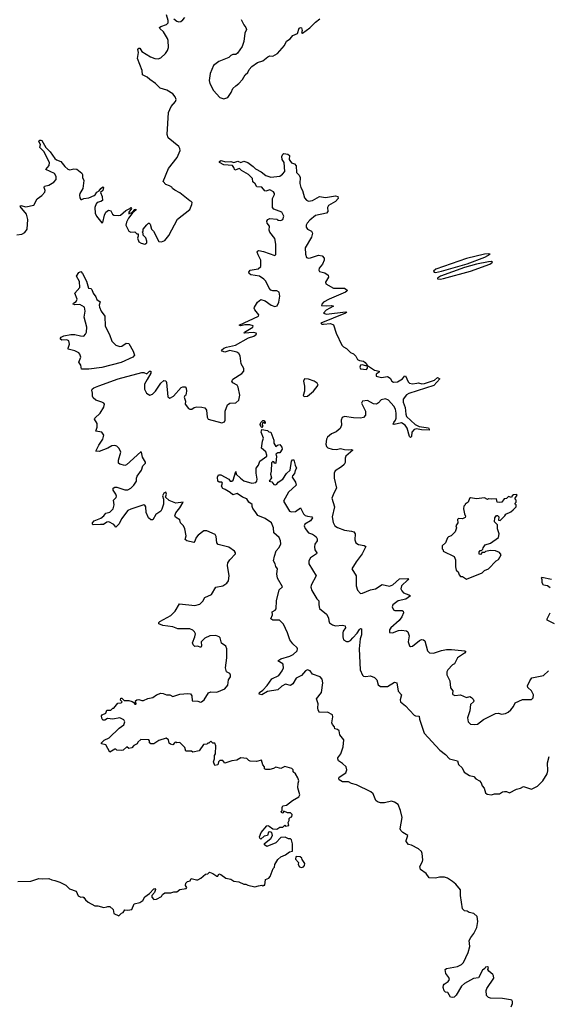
# Model space of a CAD drawing. Extents: x 2240384 to 2404287, y 351326 to 526670.
# Tile 133 of 256: x 2296834 to 2302122, y 424196 to 434054. Entities that reach past the tile are written whole.
import ezdxf

# ---------------------------------------------------------------- set-up
doc = ezdxf.new("R2010")
doc.units = 0

msp = doc.modelspace()

# ---------------------------------------------------------------- linework, layer by layer
at = {"layer": '0CON20XD'}
for points in [[(2296805, 431901.2), (2296855, 431907.5), (2296885, 431922.5), (2296910, 431955), (2296916.1, 432053.9), (2296902, 432105), (2296840, 432185), (2296846.7, 432193.3), (2296895, 432178.8), (2296975, 432196.7), (2297008.3, 432261.7), (2297055, 432292.5), (2297085, 432327.5), (2297090, 432345), (2297079.2, 432375), (2297083.3, 432386.7), (2297125, 432396), (2297175, 432427.5), (2297199.2, 432455), (2297200.6, 432485), (2297180.8, 432515), (2297096.7, 432555), (2297129.2, 432595), (2297131.9, 432625), (2297075, 432734), (2297036.2, 432775), (2297044, 432805), (2297026.7, 432835), (2297036.4, 432846.4), (2297045, 432848.8), (2297055, 432842.5), (2297095.5, 432775.5), (2297139.9, 432729.9), (2297185, 432663.8), (2297200.9, 432650.9), (2297245.3, 432635.3), (2297285, 432583.8), (2297315, 432557.5), (2297335, 432550), (2297375, 432559.2), (2297405, 432556.9), (2297457, 432517), (2297463.6, 432503.6), (2297462.5, 432475), (2297476, 432445), (2297465, 432362.5), (2297436.7, 432315), (2297434.2, 432295.8), (2297435, 432270), (2297445, 432252.5), (2297455, 432252.5), (2297475, 432263.3), (2297525, 432268.8), (2297578.1, 432291.9), (2297590.7, 432299.3), (2297604.5, 432325.5), (2297628.6, 432341.4), (2297645, 432362.5), (2297665, 432378.8), (2297673.6, 432373.6), (2297665.4, 432344.6), (2297642, 432325), (2297660, 432285), (2297662.5, 432245), (2297646.4, 432233.6), (2297610, 432225), (2297598.3, 432211.7), (2297587, 432173), (2297588.8, 432115), (2297604, 432085), (2297655, 432020), (2297666.4, 432023.6), (2297683.3, 432095), (2297696.7, 432125), (2297722.3, 432147.7), (2297745, 432140), (2297763.8, 432105), (2297775, 432096.2), (2297825, 432092), (2297842.3, 432097.7), (2297895.9, 432144.1), (2297937, 432163), (2297945, 432172.5), (2297952.5, 432165), (2297927.5, 432125), (2297925, 432110), (2297962.5, 432127.5), (2297985, 432152.5), (2297997, 432157), (2297996.7, 432146.7), (2297966.7, 432123.3), (2297923.1, 432066.9), (2297901.2, 432025), (2297897.5, 431995), (2297919.3, 431949.3), (2297927, 431937), (2297945, 431927.5), (2297985, 431930), (2298005, 431910), (2298018.3, 431908.3), (2298020, 431885), (2298012.5, 431865), (2298025, 431830), (2298050, 431815), (2298085, 431807.5), (2298105, 431820), (2298107.5, 431835), (2298095, 431870), (2298070, 431895), (2298070, 431915), (2298060, 431925), (2298070, 431935), (2298070, 431955), (2298105, 432000), (2298123, 432017), (2298130, 432015), (2298140, 432005), (2298152.5, 431955), (2298172.5, 431935), (2298225, 431832.5), (2298251.7, 431828.3), (2298285, 431842.5), (2298325, 431892.5), (2298414.2, 432055.8), (2298535, 432152.5), (2298557.5, 432205), (2298560, 432225), (2298550, 432235), (2298535, 432240), (2298435, 432320), (2298386.4, 432346.4), (2298363.3, 432363.3), (2298355, 432377.5), (2298331.7, 432391.7), (2298295, 432402.5), (2298270, 432435), (2298322.9, 432565), (2298410.8, 432675), (2298438.6, 432745), (2298437.1, 432765), (2298425.8, 432785), (2298320.5, 432870.5), (2298311.2, 432905), (2298324.3, 433125.7), (2298348.8, 433185), (2298392.5, 433235), (2298398.9, 433255), (2298391.1, 433281.1), (2298365, 433312.5), (2298305, 433348.8), (2298239.5, 433369.5), (2298193.3, 433415), (2298135, 433453.3), (2298108.8, 433478.8), (2298061.7, 433501.7), (2298058, 433545), (2298013.3, 433665), (2298024, 433725), (2298015.8, 433755), (2298025, 433770), (2298035, 433770), (2298055.9, 433735.9), (2298142.5, 433682.5), (2298185, 433665.6), (2298218.7, 433661.3), (2298245, 433670.8), (2298294.3, 433715.7), (2298313.8, 433745), (2298323.3, 433775), (2298320, 433845), (2298313.3, 433865), (2298273, 433933), (2298236.2, 433965), (2298234.2, 433975), (2298245, 433985.8), (2298304.2, 434005.8), (2298317.9, 434022.1), (2298320, 434045), (2298302.7, 434102.7)], [(2298375, 434061.2), (2298405, 434038), (2298425, 434032), (2298445, 434036.2), (2298465, 434051.2), (2298485.4, 434074.6)], [(2299048.8, 434055), (2299075, 434002.5), (2299096.1, 433976.1), (2299102.5, 433955), (2299085, 433920), (2299076, 433835), (2299058.8, 433785), (2299011.7, 433718.3), (2298995, 433706.7), (2298965, 433706.2), (2298945, 433696.2), (2298925, 433673.8), (2298826.4, 433633.6), (2298774.1, 433595.9), (2298740, 433515), (2298728.8, 433445), (2298736.2, 433415), (2298771.4, 433345), (2298835, 433274.3), (2298875, 433260), (2298915.9, 433274.1), (2298948.8, 433325), (2298966.2, 433365), (2298995, 433391.2), (2299026.7, 433415), (2299063.3, 433455), (2299089.5, 433500.5), (2299116.7, 433525), (2299128.8, 433555), (2299155, 433586.2), (2299212.5, 433625), (2299265, 433643.3), (2299315, 433683.3), (2299335, 433692.5), (2299365, 433687.5), (2299412.5, 433715), (2299483.8, 433795), (2299502.3, 433837.7), (2299539.5, 433860.5), (2299567.5, 433895), (2299613, 433917), (2299630.7, 433969.3), (2299643.8, 433976.2), (2299655, 433972.5), (2299660, 433945), (2299652.5, 433922.5), (2299665, 433920), (2299737.3, 433972.7), (2299792.5, 434027.5), (2299838.3, 434061.7)], [(2297641.7, 428998.3), (2297570, 428995), (2297562.5, 429002.5), (2297563.8, 429015), (2297580, 429035), (2297647.4, 429062.6), (2297677.5, 429085), (2297695.8, 429114.2), (2297735.5, 429124.5), (2297768.6, 429155), (2297778, 429195), (2297771.2, 429245), (2297798.8, 429271.2), (2297803.8, 429285), (2297797.5, 429305), (2297768.6, 429345), (2297770.8, 429365), (2297785, 429374.3), (2297805, 429374.4), (2297885.6, 429345.6), (2297915, 429348.1), (2297945, 429364.2), (2297975.5, 429394.5), (2298003.3, 429435), (2298001.2, 429465), (2298008, 429485), (2298052, 429545), (2298065, 429587.5), (2298092.5, 429615), (2298092.5, 429625), (2298064, 429675), (2298053.6, 429723.6), (2298045, 429728.8), (2297904.1, 429595.9), (2297885, 429590), (2297837.5, 429605), (2297824.3, 429615), (2297822.2, 429645), (2297846, 429725), (2297829.1, 429759.1), (2297805, 429782.5), (2297785, 429790), (2297755, 429785.7), (2297716.2, 429763.8), (2297630.3, 429729.7), (2297596.2, 429735), (2297625.6, 429795), (2297666.5, 429855), (2297675.6, 429895), (2297654.3, 429924.3), (2297595, 429932.5), (2297609.4, 429975), (2297610.5, 430010.5), (2297582.9, 430055), (2297586, 430065), (2297640.8, 430115), (2297677.5, 430175), (2297683.9, 430203.9), (2297675, 430216), (2297656.7, 430225), (2297595, 430245.8), (2297569.5, 430269.5), (2297561.4, 430285), (2297564, 430315), (2297556, 430345), (2297560, 430355), (2297575, 430367.2), (2297625, 430387.4), (2297820.8, 430459.2), (2298055, 430522.5), (2298075, 430522.3), (2298105, 430508.6), (2298134, 430535), (2298147.5, 430535), (2298146, 430515), (2298108.1, 430451.9), (2298084.3, 430405), (2298084.2, 430355), (2298104.2, 430314.2), (2298135, 430293.3), (2298162.5, 430305), (2298193.3, 430335), (2298246.7, 430415), (2298275, 430442.5), (2298295, 430437.5), (2298301.7, 430421.7), (2298316.7, 430276.7), (2298335, 430263.3), (2298373.3, 430285), (2298449.5, 430370.5), (2298465, 430378.8), (2298488.3, 430378.3), (2298500, 430365), (2298503.8, 430335), (2298496.7, 430295), (2298485, 430287.5), (2298481.2, 430275), (2298494.3, 430235), (2298490, 430205), (2298521.8, 430161.8), (2298535, 430152.9), (2298555, 430153.1), (2298578.8, 430171.2), (2298605, 430177.1), (2298655, 430176), (2298685, 430168), (2298704.1, 430144.1), (2298709.2, 430075), (2298721.2, 430055), (2298855, 430018), (2298883.3, 430026.7), (2298890, 430045), (2298891.4, 430135), (2298912.6, 430197.4), (2298935, 430215.7), (2298995, 430217.5), (2299025.6, 430245), (2299035.6, 430295), (2299019.4, 430375), (2299009.2, 430395), (2298967.4, 430417.4), (2298955.6, 430435), (2298965.8, 430455), (2299055, 430510.8), (2299075.8, 430535), (2299075, 430562.5), (2299048.9, 430608.9), (2299039.5, 430689.5), (2299025, 430712.5), (2299005, 430726.7), (2298935, 430740.8), (2298885, 430724.2), (2298860, 430735), (2298852.5, 430745), (2298878, 430765), (2298903.8, 430775), (2298993.9, 430796.1), (2299122.9, 430867.1), (2299176.7, 430885), (2299202.5, 430905), (2299200, 430915), (2299171.7, 430921.7), (2299080, 430915), (2299083.3, 430925), (2299167.5, 430975), (2299170, 430990), (2299135, 430997.5), (2299085, 430998), (2299045, 430990), (2299030, 430995), (2299221.9, 431085), (2299225, 431100), (2299187.3, 431147.3), (2299180, 431165), (2299182.9, 431177.1), (2299214.4, 431225.6), (2299245, 431253.3), (2299288.3, 431238.3), (2299351.2, 431195), (2299385, 431180.8), (2299409.7, 431190.3), (2299425.5, 431225), (2299437.8, 431285), (2299431.2, 431325), (2299405, 431338.8), (2299365, 431338.8), (2299347.5, 431345), (2299328.8, 431365), (2299296, 431435), (2299275, 431456), (2299232.5, 431485), (2299145, 431500), (2299131.2, 431511.2), (2299125.7, 431525), (2299138.8, 431545), (2299221.4, 431558.6), (2299247.3, 431582.7), (2299247.5, 431645), (2299218.9, 431698.9), (2299210.8, 431725), (2299213.1, 431736.9), (2299227.5, 431742.5), (2299273.8, 431733.8), (2299385, 431694), (2299395, 431702.5), (2299395.8, 431805), (2299386, 431864), (2299337, 431927), (2299331.2, 431945), (2299334.2, 431985), (2299310, 432015), (2299305.8, 432035), (2299315, 432053.8), (2299335, 432062.5), (2299405, 432057.5), (2299415, 432047.5), (2299426.4, 432046.4), (2299445, 432043.3), (2299465, 432052.5), (2299477.5, 432085), (2299458.3, 432128.3), (2299376.1, 432156.1), (2299362.7, 432172.7), (2299364, 432265), (2299383.3, 432305), (2299383.3, 432315), (2299371.7, 432331.7), (2299335, 432351.2), (2299295, 432338), (2299285, 432340), (2299255, 432376), (2299205, 432378.8), (2299189.5, 432409.5), (2299165, 432430), (2299161.8, 432465), (2299123.3, 432505), (2299052.7, 432542.7), (2299032.5, 432562.5), (2298985, 432546.7), (2298976.9, 432575), (2298962.5, 432592.5), (2298875, 432599.7), (2298834.7, 432624.7), (2298831.5, 432635), (2298845, 432644.4), (2298895, 432631.2), (2298945, 432635.5), (2298975.8, 432624.2), (2299015, 432636), (2299045, 432624), (2299075, 432638), (2299115, 432624.3), (2299170.6, 432585), (2299192, 432562), (2299249.7, 432529.7), (2299295, 432495.4), (2299345, 432478.6), (2299435, 432486), (2299464.4, 432505.6), (2299487.2, 432532.8), (2299481.1, 432625), (2299460.5, 432655), (2299457.9, 432685), (2299465, 432706.7), (2299475, 432712.5), (2299516, 432706), (2299532.4, 432692.4), (2299531.2, 432655), (2299536.2, 432645), (2299555, 432622), (2299585, 432609.2), (2299600.9, 432590.9), (2299603.5, 432525), (2299628.5, 432498.5), (2299638.4, 432475), (2299637.2, 432415), (2299645.9, 432375), (2299662.9, 432345), (2299685, 432270), (2299705, 432248), (2299725, 432238), (2299765, 432242), (2299835, 432283.8), (2299895, 432273.5), (2299995, 432290.9), (2300018, 432285), (2300018.6, 432265), (2299994.3, 432235), (2299922.5, 432195), (2299914.2, 432175), (2299915.5, 432134.5), (2299905, 432115.8), (2299795, 432093.4), (2299735.4, 432045), (2299710, 432015), (2299700, 431995), (2299701.1, 431975), (2299715, 431957.1), (2299752, 431935), (2299764, 431915), (2299752.9, 431875), (2299689.4, 431770.6), (2299692.1, 431705), (2299703.6, 431673.6), (2299725, 431665.8), (2299745, 431668.6), (2299825, 431697.5), (2299860.5, 431690.5), (2299878.8, 431665), (2299880.8, 431645), (2299863.2, 431606.8), (2299830, 431565), (2299826.2, 431545), (2299835, 431534), (2299887.9, 431517.9), (2299920, 431495), (2299923.8, 431475), (2299894, 431425), (2299897.7, 431407.7), (2299975, 431366.5), (2300084.3, 431364.3), (2300108.8, 431345), (2300107.5, 431335), (2300094.2, 431325), (2299930, 431255), (2299874, 431225), (2299856.7, 431205), (2299855, 431193.3), (2299905, 431188.1), (2299955, 431191.2), (2299972.5, 431185), (2299901.2, 431145), (2299872.5, 431115), (2299904.3, 431104.3), (2300092.4, 431127.6), (2300106.7, 431125), (2300095, 431114), (2299846.7, 431015), (2299856.1, 431006.1), (2299874.6, 431004.6), (2299945, 431011.1), (2299975, 430998.8), (2299998.8, 430915), (2300057.5, 430795), (2300075, 430777.5), (2300105, 430762.5), (2300145, 430722.5), (2300175, 430710), (2300197.5, 430685), (2300215, 430652.5), (2300235, 430640), (2300275, 430633.3), (2300291.7, 430621.7), (2300310, 430595), (2300310, 430590), (2300295, 430587.5), (2300265, 430598), (2300245, 430593.8), (2300236, 430575), (2300245, 430558.8), (2300305, 430552.5), (2300312.5, 430565), (2300310, 430590), (2300315, 430590), (2300385, 430546.2), (2300430, 430535), (2300430, 430525), (2300400, 430505), (2300400, 430485), (2300455, 430470), (2300515, 430480.8), (2300540, 430465), (2300556.1, 430436.1), (2300575, 430423.8), (2300615, 430428.8), (2300665, 430458), (2300685, 430483.3), (2300695, 430486.7), (2300719.7, 430429.7), (2300735, 430414.2), (2300765, 430406.7), (2300806.3, 430413.7), (2300825, 430417.8), (2300858, 430408), (2300885, 430410), (2300984.6, 430445.4), (2301015, 430470), (2301038, 430458), (2300978.5, 430391.5), (2300728.3, 430311.7), (2300705, 430297.1), (2300670.8, 430255), (2300670, 430225), (2300690.3, 430170.3), (2300695.6, 430105), (2300705, 430082.5), (2300790.8, 430000.8), (2300830.4, 429980.4), (2300925, 429967.5), (2300932, 429955), (2300930, 429945), (2300855, 429946.7), (2300805, 429957.1), (2300778.9, 429951.1), (2300758.6, 429925), (2300755, 429880), (2300745, 429871.2), (2300735, 429880), (2300710, 429965), (2300690.8, 429995), (2300655, 430016.5), (2300579.5, 429999.5), (2300572, 430005), (2300578.7, 430021.3), (2300595, 430043.8), (2300600.8, 430065), (2300601.9, 430115), (2300592.5, 430155), (2300577.5, 430185), (2300523.3, 430243.3), (2300495, 430256.7), (2300451.4, 430248.6), (2300425, 430216.2), (2300405, 430204), (2300375, 430208), (2300315, 430242.5), (2300265, 430233.8), (2300254, 430215), (2300293.9, 430133.9), (2300292.5, 430095), (2300275, 430071.9), (2300245, 430065.6), (2300175, 430066.8), (2300085, 430080.6), (2300059.7, 430070.3), (2300049.4, 430045), (2300053.3, 429995), (2300038.8, 429961.2), (2300001.8, 429928.2), (2299953, 429907), (2299913.3, 429875), (2299903.8, 429855), (2299896.7, 429805), (2299905, 429780), (2299917, 429767), (2299960, 429755), (2300005, 429749.2), (2300045, 429760), (2300085, 429750.6), (2300125, 429745.8), (2300155, 429750), (2300166.7, 429745), (2300097.1, 429685), (2300089.2, 429665), (2300089.4, 429620.6), (2300079.5, 429600.5), (2300053.1, 429576.9), (2299991.3, 429538.7), (2299980.8, 429515), (2299979.4, 429465), (2300003.8, 429365), (2299975.7, 429314.3), (2299957.3, 429262.7), (2299982.5, 429175), (2299960.5, 429075), (2299969.1, 429019.1), (2299987.9, 428987.9), (2300015, 428970), (2300085, 428941.4), (2300154, 428934), (2300175.8, 428925.8), (2300188.8, 428905), (2300185.8, 428845), (2300197, 428817), (2300225, 428799.2), (2300278.9, 428788.9), (2300298.3, 428778.3), (2300260.8, 428705), (2300198.8, 428625), (2300157.5, 428555), (2300200, 428485), (2300200.8, 428385), (2300215, 428342.5), (2300245, 428310), (2300265, 428311.2), (2300344.2, 428345.8), (2300395, 428356), (2300461.7, 428398.3), (2300532.5, 428382.5), (2300565.7, 428395)], [(2300995, 431524), (2301055.5, 431534.5), (2301312.1, 431607.9), (2301487.5, 431675), (2301540, 431705), (2301525, 431710), (2301485, 431706.7), (2301305, 431664.3), (2300997.5, 431555), (2300972.5, 431535), (2300980, 431525), (2300995, 431524)], [(2301045, 431456.2), (2301075, 431464), (2301343.3, 431535), (2301537.5, 431605), (2301562.5, 431625), (2301553, 431633), (2301525, 431630), (2301405, 431605.8), (2301285, 431572.9), (2301042.5, 431485), (2301012.5, 431465), (2301015, 431460), (2301045, 431456.2)], [(2297525, 430554.7), (2297454.2, 430555), (2297444.4, 430594.4), (2297426.2, 430625), (2297446, 430675), (2297436.2, 430705), (2297425, 430718), (2297385, 430738.8), (2297320, 430755), (2297317.5, 430765), (2297333.3, 430805), (2297325, 430837.5), (2297307, 430847), (2297255.9, 430845.9), (2297243.3, 430855), (2297243.3, 430865), (2297250, 430875), (2297275, 430887.5), (2297345, 430903.3), (2297385, 430903.3), (2297443, 430887), (2297475, 430886.7), (2297493.8, 430905), (2297501.4, 430925), (2297505.5, 430975), (2297480, 431075), (2297488, 431135), (2297482, 431175), (2297435, 431202.5), (2297385, 431198.6), (2297370, 431205), (2297373.8, 431215), (2297398.3, 431231.7), (2297408.8, 431255), (2297386.2, 431315), (2297436.2, 431373.8), (2297432.7, 431432.7), (2297403.9, 431485), (2297425, 431522.2), (2297445, 431532), (2297464.1, 431514.1), (2297503.3, 431436.7), (2297523.8, 431365), (2297545, 431362.5), (2297555, 431353.3), (2297570, 431315), (2297595, 431277.5), (2297605, 431253.8), (2297637.7, 431227.7), (2297628.6, 431195), (2297631.8, 431175), (2297648, 431135), (2297686.2, 431085), (2297689.2, 430985), (2297733, 430903), (2297754.6, 430834.6), (2297795, 430794.2), (2297835, 430781.2), (2297855.9, 430784.1), (2297900, 430815), (2297925, 430812.5), (2297968.8, 430735), (2297982.5, 430695), (2297966.6, 430673.4), (2297849.8, 430620.2), (2297655, 430570.4), (2297525, 430554.7)], [(2299680.7, 430280.7), (2299715, 430284), (2299773.8, 430335), (2299820, 430395), (2299808.6, 430415), (2299779.2, 430435), (2299725, 430453.5), (2299685, 430457.5), (2299674.2, 430435), (2299684.3, 430385), (2299684.3, 430335), (2299671.7, 430291.7), (2299680.7, 430280.7)], [(2299255, 429970), (2299245, 429980), (2299238.3, 430001.7), (2299245, 430020), (2299265, 430040), (2299275, 430040), (2299290, 430025), (2299290, 430015), (2299285, 430010), (2299275, 430020), (2299261.7, 430018.3), (2299260, 429995), (2299267.5, 429985), (2299255, 429970)], [(2299804.1, 427254.1), (2299852.4, 427317.6), (2299867.5, 427415), (2299861.7, 427451.7), (2299838.8, 427475), (2299765, 427502.9), (2299738.8, 427535), (2299715, 427544), (2299693.8, 427535), (2299651.9, 427488.1), (2299599.3, 427460.7), (2299566.7, 427405), (2299545, 427386.9), (2299495, 427400), (2299457.4, 427382.6), (2299415, 427345.6), (2299313.1, 427326.9), (2299255, 427294.3), (2299231.2, 427301.2), (2299232.1, 427317.9), (2299268.2, 427341.8), (2299311.5, 427388.5), (2299356, 427454), (2299425, 427489.1), (2299459.1, 427535), (2299472.5, 427565), (2299471.4, 427595), (2299465, 427605.8), (2299416.7, 427635), (2299445, 427654.4), (2299537.4, 427682.6), (2299571.3, 427698.7), (2299611.1, 427735), (2299614.4, 427755), (2299609.4, 427765), (2299567.8, 427805), (2299537.7, 427845), (2299515, 427914.2), (2299472.5, 428002.5), (2299432, 428042), (2299365, 428043.1), (2299346.2, 428055), (2299362.5, 428095), (2299360, 428125), (2299389.3, 428140.7), (2299400, 428155), (2299404.3, 428235), (2299428.8, 428345), (2299462.5, 428375), (2299412.7, 428462.7), (2299407.1, 428505), (2299414, 428555), (2299395, 428580), (2299391.4, 428605), (2299374.7, 428635), (2299383.3, 428683.3), (2299401.2, 428735), (2299429.3, 428770.7), (2299445.2, 428804.8), (2299444, 428835), (2299428.5, 428868.5), (2299376.7, 428915), (2299373.5, 428965), (2299354.5, 429015), (2299291.3, 429061.3), (2299215, 429088.8), (2299191.4, 429131.4), (2299165, 429160.8), (2299160.5, 429179.5), (2299159.4, 429199.4), (2299125, 429222.5), (2299105, 429258), (2299064, 429275), (2299009.3, 429309.3), (2298965, 429297.1), (2298940.9, 429320.9), (2298891.2, 429351.2), (2298865, 429360), (2298853.8, 429385), (2298862.5, 429415), (2298855, 429422.5), (2298830, 429425), (2298817.5, 429435), (2298812.5, 429475), (2298821.7, 429498.3), (2298845, 429497.5), (2298925, 429452.5), (2298940, 429435), (2298955, 429432.5), (2298970, 429445), (2298995, 429530), (2299000, 429505), (2299042.4, 429462.4), (2299077.6, 429437.6), (2299155, 429414.3), (2299195, 429420.8), (2299207.1, 429435), (2299210.6, 429455), (2299198.9, 429515), (2299201.5, 429565), (2299223.1, 429595), (2299238, 429635), (2299305.6, 429684.4), (2299307.3, 429692.7), (2299297.9, 429727.9), (2299254.2, 429765), (2299262.9, 429835), (2299273.8, 429865), (2299250, 429925), (2299255, 429950), (2299311.7, 429941.7), (2299325, 429927.5), (2299345, 429922.5), (2299376.7, 429845), (2299376.7, 429813.3), (2299395, 429780), (2299412.5, 429795), (2299435, 429800), (2299455, 429773.3), (2299460.8, 429755), (2299435, 429716.7), (2299415, 429716.7), (2299397.5, 429705), (2299403.3, 429685), (2299395, 429612.5), (2299385, 429610), (2299376.7, 429626.7), (2299365, 429630), (2299352.7, 429617.3), (2299351.2, 429535), (2299342.5, 429505), (2299351.7, 429468.3), (2299330, 429435), (2299355, 429426.7), (2299375, 429400), (2299393.6, 429396.4), (2299405, 429403.3), (2299418.8, 429425), (2299467.9, 429452.1), (2299505, 429511.4), (2299541.2, 429545), (2299553.1, 429635), (2299565, 429648), (2299576.9, 429646.9), (2299588.6, 429595), (2299603.8, 429565), (2299588.8, 429541.2), (2299585, 429510.8), (2299563.1, 429486.9), (2299561.1, 429475), (2299592.9, 429425), (2299599.2, 429395), (2299522.9, 429325), (2299471.9, 429235), (2299532.8, 429132.8), (2299555, 429125.7), (2299595, 429131.4), (2299645, 429166.7), (2299675, 429106), (2299691.1, 429091.1), (2299711.8, 429081.8), (2299755.5, 429075.5), (2299762, 429065), (2299742.9, 429035), (2299688.3, 429001.7), (2299680.8, 428985), (2299688.7, 428958.7), (2299725, 428917.1), (2299765, 428903.5), (2299785, 428889.5), (2299800.5, 428875), (2299809.5, 428855), (2299808.6, 428835), (2299785.5, 428804.5), (2299781.8, 428775), (2299787.1, 428747.1), (2299806.2, 428715), (2299803.9, 428706.1), (2299742, 428665), (2299725.7, 428635), (2299728.1, 428605), (2299800, 428485), (2299748.8, 428391.2), (2299748, 428372), (2299758.3, 428338.3), (2299808, 428255), (2299826, 428235), (2299825.8, 428195), (2299835, 428160), (2299903.6, 428103.6), (2299924.3, 428065), (2299926.2, 428035), (2299935, 428016.7), (2299965, 427996), (2299995, 427985.8), (2300065, 427991.9), (2300091.2, 427985), (2300094.2, 427965), (2300069.7, 427930.3), (2300065.7, 427915), (2300065.7, 427875), (2300075, 427844), (2300105, 427828.1), (2300125, 427828.9), (2300145, 427839.4), (2300166.9, 427865), (2300209.6, 427910.4), (2300235, 427950), (2300245, 427960), (2300252.5, 427955), (2300253.5, 427895), (2300241.1, 427855), (2300228.9, 427755), (2300239.5, 427545), (2300265, 427492), (2300275, 427481.9), (2300292, 427478), (2300345, 427486.2), (2300385, 427466.7), (2300406.7, 427445), (2300420, 427395), (2300445, 427376.7), (2300515, 427378.8), (2300585, 427422), (2300605.7, 427415.7), (2300620.5, 427330.5), (2300653.3, 427295), (2300638.8, 427245), (2300643.3, 427225), (2300695, 427183.3), (2300781.7, 427091.7), (2300795, 427084.2), (2300831.7, 427081.7), (2300835, 427050), (2300881.7, 426911.7), (2301038.3, 426741.7), (2301095, 426698), (2301133, 426653), (2301213.3, 426635), (2301225, 426597.5), (2301262, 426565), (2301281.5, 426521.5), (2301335, 426486.2), (2301377, 426477), (2301398.8, 426455), (2301435, 426433.8), (2301450, 426415), (2301460, 426385), (2301481.2, 426361.2), (2301495, 426313.3), (2301511.7, 426301.7), (2301555, 426293.8), (2301585, 426302), (2301635, 426304), (2301665, 426323.8), (2301682.7, 426327.3), (2301705, 426326), (2301735, 426314.2), (2301805, 426351.2), (2301845, 426360), (2301875, 426376.2), (2301955, 426349.2), (2302015, 426380.8), (2302067.9, 426432.1), (2302112, 426505), (2302117.5, 426535), (2302115.7, 426615), (2302131.2, 426678.8)], [(2296815.9, 425424.1), (2296945, 425430), (2297025, 425456.7), (2297065, 425452.5), (2297127, 425457), (2297155, 425442.5), (2297187, 425437), (2297235, 425417.5), (2297295, 425387.5), (2297333, 425353), (2297398.3, 425328.3), (2297420.7, 425280.7), (2297445, 425267.5), (2297465, 425272.5), (2297477, 425267), (2297492, 425242), (2297519.7, 425219.7), (2297585, 425182.5), (2297615, 425182.5), (2297677, 425167), (2297705, 425171.2), (2297717, 425177), (2297737.5, 425175), (2297770, 425145), (2297777, 425107), (2297827, 425083), (2297851.7, 425108.3), (2297870, 425115), (2297885, 425142.5), (2297915, 425137.5), (2297956.1, 425143.9), (2297978.3, 425201.7), (2298035, 425214), (2298065.4, 425234.6), (2298087.5, 425272.5), (2298133.8, 425305), (2298175, 425353.8), (2298186.7, 425356.7), (2298191.2, 425345), (2298184, 425316), (2298156, 425285), (2298157.7, 425267.7), (2298175, 425246.7), (2298201.2, 425248.8), (2298252.5, 425275), (2298263.8, 425296.2), (2298285, 425312.5), (2298345, 425312.5), (2298375, 425322.5), (2298405, 425323.3), (2298435, 425345.8), (2298500, 425355), (2298507.5, 425365), (2298493.3, 425385), (2298495, 425407.5), (2298512.5, 425425), (2298538.3, 425431.7), (2298550, 425455), (2298601.7, 425441.7), (2298615, 425443.8), (2298645, 425460), (2298691.7, 425498.3), (2298717, 425503), (2298732.5, 425517.5), (2298765, 425506.2), (2298805, 425477.5), (2298815, 425480), (2298825, 425502.5), (2298845, 425496.2), (2298895, 425457.5), (2298945, 425448.8), (2298975, 425427.5), (2299025, 425422.5), (2299075, 425397.5), (2299095, 425397.5), (2299115, 425387.5), (2299185, 425372.5), (2299221.7, 425381.7), (2299255, 425390), (2299265, 425380), (2299275, 425390), (2299285, 425390), (2299292.5, 425445), (2299325, 425460), (2299340, 425475), (2299370, 425555), (2299381.7, 425568.3), (2299387.5, 425595), (2299417.5, 425645), (2299445, 425672.5), (2299495, 425692.5), (2299535, 425722.5), (2299561.7, 425728.3), (2299563, 425803), (2299551.7, 425841.7), (2299541.7, 425851.7), (2299525, 425852.5), (2299490.7, 425870.7), (2299445, 425867.5), (2299397, 425813), (2299305, 425777.5), (2299283.6, 425793.6), (2299282.5, 425805), (2299347.5, 425855), (2299363, 425887), (2299357.5, 425915), (2299335, 425923.3), (2299321.7, 425918.3), (2299312.5, 425887.5), (2299279.3, 425880.7), (2299245, 425850), (2299235, 425860), (2299233, 425873), (2299248.8, 425915), (2299305, 425983.3), (2299315, 425986.7), (2299330.7, 425980.7), (2299365, 425953.3), (2299405, 425950), (2299435, 425970), (2299465, 425970), (2299485, 425990), (2299495, 425980), (2299527.5, 425985), (2299520, 426015), (2299530, 426035), (2299530, 426055), (2299545, 426070), (2299558.3, 426071.7), (2299560, 426095), (2299541.7, 426111.7), (2299515, 426112.5), (2299475, 426130), (2299468.3, 426111.7), (2299455, 426110), (2299450, 426125), (2299460, 426135), (2299460, 426165), (2299467, 426183), (2299505, 426191.2), (2299565, 426236.7), (2299628.3, 426271.7), (2299636.2, 426295), (2299616.2, 426365), (2299618.8, 426408.8), (2299626.2, 426435), (2299616.2, 426465), (2299593, 426503), (2299570, 426525), (2299570, 426545), (2299558.3, 426558.3), (2299485, 426577.5), (2299445, 426557.5), (2299395, 426570), (2299373.9, 426556.1), (2299335, 426546.7), (2299295, 426547.5), (2299283.8, 426553.8), (2299282, 426575), (2299266.7, 426595), (2299251.7, 426641.7), (2299203.6, 426626.4), (2299140.5, 426630.5), (2299125.9, 426635.9), (2299105, 426656.2), (2299047, 426663), (2299005, 426640), (2298955, 426633.3), (2298885, 426610), (2298865.6, 426635.6), (2298835, 426635.7), (2298822.5, 426625), (2298816.7, 426593.3), (2298785, 426587.5), (2298772.9, 426625), (2298783.8, 426655), (2298783.6, 426686.4), (2298792.5, 426705), (2298797.5, 426785), (2298785, 426810), (2298765, 426810), (2298745, 426830), (2298725, 426810), (2298715, 426810), (2298705, 426800), (2298673.6, 426796.4), (2298630, 426735), (2298565, 426720), (2298551.7, 426731.7), (2298495, 426730), (2298485.8, 426765.8), (2298435, 426818.8), (2298405, 426812.5), (2298395, 426820), (2298385, 426817.5), (2298365, 426792.5), (2298341.7, 426801.7), (2298331.2, 426811.2), (2298323.6, 426843.6), (2298299.3, 426859.3), (2298225, 426836.7), (2298175, 426803.8), (2298146.4, 426803.6), (2298132.5, 426815), (2298132.5, 426835), (2298125, 426842.5), (2298045, 426847.5), (2298015, 426820), (2298010, 426805), (2297975, 426787.5), (2297955, 426762.5), (2297925, 426757.5), (2297905, 426772.5), (2297868.8, 426741.2), (2297855, 426736.2), (2297805, 426740), (2297795, 426750), (2297785, 426750), (2297735, 426720), (2297695, 426793.8), (2297654, 426804), (2297653.3, 426815), (2297680.3, 426839.7), (2297730, 426865), (2297828.3, 426961.7), (2297875, 426993.3), (2297886.7, 427025), (2297875, 427043.3), (2297835, 427063.8), (2297765, 427050), (2297712.3, 427057.7), (2297685, 427042), (2297665, 427041.2), (2297655, 427060), (2297652.5, 427085), (2297660, 427095), (2297695, 427112.5), (2297705, 427140), (2297745, 427140), (2297765, 427160), (2297775, 427160), (2297815, 427210), (2297850, 427215), (2297860, 427225), (2297841.2, 427241.2), (2297845, 427262.5), (2297855, 427261.2), (2297878.3, 427238.3), (2297925, 427236.7), (2297958, 427228), (2297976.7, 427216.7), (2297985, 427202.5), (2297995, 427200), (2298000, 427205), (2297992.5, 427235), (2298005, 427246), (2298025, 427249.2), (2298055, 427236.7), (2298073, 427237), (2298115, 427258.8), (2298165, 427269.2), (2298204.4, 427295.6), (2298245, 427312.5), (2298268.1, 427308.1), (2298303.6, 427293.6), (2298335, 427294), (2298365, 427279.4), (2298435, 427300.8), (2298515, 427308), (2298543, 427303), (2298557.5, 427285), (2298560, 427235), (2298615, 427232.5), (2298641.7, 427221.7), (2298653.6, 427223.6), (2298680, 427245), (2298723.9, 427316.1), (2298745, 427323.8), (2298805, 427322), (2298887.5, 427355), (2298915, 427390), (2298922.5, 427445), (2298942.5, 427475), (2298943, 427493), (2298935, 427507.5), (2298902.5, 427525), (2298893.3, 427565), (2298906.2, 427665), (2298906.4, 427756.4), (2298895, 427782.5), (2298853, 427813), (2298840, 427865), (2298830, 427875), (2298795, 427890), (2298735, 427886.2), (2298685, 427863.3), (2298650, 427825), (2298652.5, 427785), (2298645, 427770), (2298615, 427783.3), (2298585, 427777.5), (2298570, 427795), (2298563.3, 427815), (2298587.5, 427875), (2298591.4, 427905), (2298582.9, 427925), (2298565, 427942.9), (2298535, 427954), (2298415, 427956.2), (2298365, 427976.2), (2298265, 427990), (2298227.5, 428005), (2298225, 428017.5), (2298235, 428028.8), (2298345, 428090), (2298388.8, 428131.2), (2298433, 428207), (2298585, 428188.8), (2298637.7, 428202.3), (2298665, 428232.5), (2298685, 428267.5), (2298751.7, 428298.3), (2298795, 428373.3), (2298867.5, 428385), (2298907, 428413), (2298923.9, 428436.1), (2298930, 428485), (2298912.3, 428587.7), (2298918, 428615), (2298936, 428645), (2298992.5, 428705), (2298993.3, 428715), (2298981.7, 428731.7), (2298925, 428771.2), (2298821.2, 428801.2), (2298806.1, 428816.1), (2298799.3, 428879.3), (2298790, 428900), (2298705, 428938), (2298675, 428936.7), (2298618.3, 428891.7), (2298600.3, 428869.7), (2298587.4, 428832.6), (2298575, 428821.2), (2298505, 428835.7), (2298490.8, 428849.2), (2298500, 428885), (2298485.6, 428955), (2298472, 428985), (2298444, 429015), (2298436.1, 429046.1), (2298393.9, 429073.9), (2298387.5, 429085), (2298395, 429117.5), (2298435, 429166.7), (2298470, 429225), (2298395, 429212.5), (2298329.3, 429239.3), (2298293, 429273), (2298302.5, 429305), (2298295, 429322.5), (2298275, 429312.5), (2298263.9, 429286.1), (2298273, 429253), (2298274, 429205), (2298257.7, 429152.3), (2298245.9, 429134.1), (2298195, 429099.2), (2298165, 429046), (2298145, 429048.1), (2298124.2, 429065), (2298100.3, 429120.3), (2298095, 429177.5), (2298085, 429193.3), (2298075, 429196), (2297945, 429154.4), (2297915, 429139.4), (2297852.9, 429055), (2297830.8, 429005), (2297796.1, 428973.9), (2297775, 429000.8), (2297725, 429025.5), (2297705, 429023.5), (2297671.7, 428998.3), (2297641.7, 428998.3)], [(2301305, 428452.5), (2301460, 428515), (2301485, 428540), (2301523, 428557), (2301600, 428635), (2301625, 428650), (2301650, 428695), (2301635, 428720), (2301595, 428737.5), (2301545, 428740), (2301495, 428730), (2301485, 428720), (2301461.7, 428718.3), (2301445, 428700), (2301431.7, 428701.7), (2301430, 428725), (2301441.7, 428738.3), (2301455, 428740), (2301468.3, 428751.7), (2301470, 428765), (2301490, 428795), (2301545, 428812.5), (2301625, 428870), (2301630, 428905), (2301612.5, 428955), (2301612.5, 428995), (2301582.5, 429025), (2301587.5, 429065), (2301605, 429090), (2301615, 429090), (2301627.5, 429075), (2301623, 429043), (2301641.7, 429038.3), (2301687.5, 429085), (2301697, 429103), (2301747.5, 429125), (2301772.5, 429145), (2301800, 429175), (2301800, 429195), (2301790, 429205), (2301790, 429215), (2301800, 429225), (2301800, 429245), (2301790, 429255), (2301790, 429265), (2301810, 429295), (2301805, 429300), (2301773, 429297), (2301761.7, 429288.3), (2301755, 429270), (2301725, 429280), (2301705, 429260), (2301681.7, 429258.3), (2301656.1, 429223.9), (2301635, 429220), (2301610, 429225), (2301605, 429257.5), (2301555, 429253.3), (2301525, 429257.5), (2301515, 429250), (2301485, 429266.7), (2301405, 429257.5), (2301345, 429267.5), (2301335, 429260), (2301320, 429225), (2301290, 429205), (2301290, 429195), (2301278.3, 429181.7), (2301273.3, 429155), (2301282.5, 429105), (2301293, 429083), (2301290.7, 429069.3), (2301265, 429056.2), (2301225, 429060), (2301215, 429050), (2301217.5, 429015), (2301197.5, 428985), (2301202.5, 428965), (2301190, 428925), (2301150, 428885), (2301125, 428877.5), (2301113.9, 428866.1), (2301092.5, 428815), (2301060, 428785), (2301060, 428755), (2301070, 428745), (2301071.7, 428731.7), (2301179.3, 428679.3), (2301192.5, 428645), (2301192.5, 428575), (2301201.7, 428541.7), (2301220, 428525), (2301230, 428495), (2301245, 428480), (2301265, 428480), (2301305, 428452.5)], [(2300565.7, 428395), (2300635, 428456.9), (2300718.8, 428458.8), (2300723.3, 428455), (2300715.7, 428445), (2300653.3, 428385), (2300647.1, 428355), (2300655.8, 428335), (2300675, 428315.8), (2300727.3, 428297.3), (2300742.5, 428285), (2300697.5, 428252.5), (2300620, 428235), (2300566.2, 428195), (2300561.2, 428175), (2300574.2, 428144.2), (2300588.3, 428138.3), (2300659.2, 428139.2), (2300671.2, 428131.2), (2300674, 428115), (2300657.1, 428075), (2300632, 428038), (2300547.5, 427965), (2300532.5, 427945), (2300535, 427920), (2300565, 427916.7), (2300625, 427938), (2300655, 427942), (2300705, 427936.2), (2300716.2, 427925), (2300732, 427885), (2300720, 427825), (2300733.6, 427783.6), (2300745, 427777.5), (2300765, 427783.3), (2300835, 427838.8), (2300855, 427848.8), (2300875, 427846.7), (2300886, 427835), (2300912.5, 427735), (2300935, 427714), (2300975, 427712.9), (2301055, 427738.8), (2301105, 427748), (2301155, 427746.7), (2301285.8, 427735.8), (2301296.7, 427726.7), (2301285, 427712.5), (2301214, 427665), (2301182.5, 427605), (2301164.3, 427595.7), (2301116.2, 427545), (2301106.2, 427525), (2301106.2, 427495), (2301137.1, 427435), (2301142.5, 427365), (2301166.7, 427335), (2301162.5, 427305), (2301168.3, 427298.3), (2301188.3, 427288.3), (2301244.3, 427294.3), (2301305, 427266.2), (2301336.4, 427276.4), (2301355, 427267.5), (2301370.7, 427250.7), (2301376.2, 427235), (2301372.5, 427225), (2301343, 427197), (2301338.1, 427135), (2301313.6, 427063.6), (2301320, 427025), (2301345, 427000), (2301385, 426996), (2301415, 427000), (2301475, 427046.2), (2301595, 427106.2), (2301625, 427110), (2301655, 427100), (2301695, 427106.2), (2301720.5, 427119.5), (2301746.7, 427145), (2301773.6, 427176.4), (2301792.5, 427215), (2301863.6, 427246.4), (2301955, 427247.5), (2301972.5, 427265), (2301973.3, 427295), (2301953.3, 427335), (2301916.4, 427366.4), (2301913.8, 427385), (2301936, 427435), (2301958.8, 427465), (2302075, 427489.2), (2302124.4, 427535.6)], [(2302142, 428365), (2302116, 428385), (2302073.8, 428393.8), (2302060.8, 428415), (2302061.1, 428445), (2302054.3, 428465), (2302058, 428472), (2302155, 428452.9)], [(2302185.9, 428005.9), (2302112, 428042), (2302111.2, 428055), (2302141.2, 428115)], [(2301749.3, 424169.3), (2301763.3, 424205), (2301763, 424223), (2301756.4, 424236.4), (2301745, 424242.5), (2301663.9, 424253.9), (2301545, 424258.8), (2301525, 424263.3), (2301503.8, 424285), (2301501.2, 424335), (2301506.4, 424353.6), (2301576.4, 424456.4), (2301575, 424480), (2301566.7, 424495), (2301526.4, 424526.4), (2301517.5, 424545), (2301522.5, 424565), (2301515, 424572.5), (2301495, 424567.5), (2301486.7, 424553.3), (2301465, 424537.5), (2301425, 424461.2), (2301375, 424456.2), (2301283.3, 424405), (2301255, 424377.5), (2301201.2, 424288.8), (2301180.7, 424269.3), (2301165, 424263.3), (2301145, 424267.5), (2301117.5, 424315), (2301095, 424318.6), (2301080.4, 424330.4), (2301070.5, 424365), (2301073.2, 424386.8), (2301080.9, 424399.1), (2301121.2, 424425), (2301133.3, 424445), (2301126.7, 424465), (2301096.2, 424505), (2301090, 424545), (2301103.8, 424556.2), (2301215, 424574.2), (2301253.3, 424595), (2301273.8, 424615), (2301321.2, 424715), (2301336.2, 424775), (2301330, 424835), (2301346.7, 424865), (2301376.7, 424905), (2301406, 424965), (2301416, 425025), (2301410, 425075), (2301375.9, 425105.9), (2301330, 425115), (2301309.3, 425129.3), (2301285, 425132), (2301265, 425153.3), (2301243.1, 425285), (2301243.2, 425343.2), (2301197.6, 425397.6), (2301165, 425426.4), (2301115, 425457.5), (2301085, 425468.9), (2301035, 425468.9), (2300995, 425457.5), (2300931.3, 425461.3), (2300900.8, 425505), (2300843.8, 425545), (2300838.6, 425575), (2300864.4, 425625), (2300867.3, 425642.7), (2300862.1, 425705), (2300852.9, 425725), (2300825, 425753.3), (2300755, 425788.9), (2300724.5, 425794.5), (2300702, 425825), (2300700, 425835), (2300716, 425885), (2300666.7, 425915), (2300646.7, 425935), (2300641.7, 425951.7), (2300659.3, 426065), (2300645.4, 426135.4), (2300619.1, 426195), (2300585, 426219.4), (2300555, 426230.5), (2300484.1, 426214.1), (2300445, 426214), (2300412.3, 426222.3), (2300396.7, 426235), (2300370, 426305), (2300347.5, 426325), (2300205, 426393.8), (2300155, 426407.5), (2300124.4, 426424.4), (2300064.2, 426424.2), (2300030, 426445), (2300026.2, 426455), (2300031.2, 426468.8), (2300096.6, 426513.4), (2300107.1, 426545), (2300100.8, 426575), (2300065, 426608), (2300025, 426633.8), (2300015.8, 426655), (2300016, 426665), (2300047.5, 426705), (2300071.2, 426775), (2300076.2, 426845), (2300036.7, 426895), (2300031.2, 426935), (2300015, 426947.5), (2299987.5, 426955), (2299983.8, 426975), (2299965, 426996.2), (2299958.1, 427015), (2299968.1, 427075), (2299963.4, 427093.4), (2299915, 427121.4), (2299835, 427117.5), (2299820, 427140), (2299815.8, 427165), (2299820.6, 427205), (2299804.1, 427254.1)], [(2299655, 425566.7), (2299675, 425573.3), (2299684, 425585), (2299686.1, 425606.1), (2299660, 425645), (2299658.3, 425658.3), (2299641.7, 425671.7), (2299605, 425677.5), (2299597, 425673), (2299595, 425650), (2299622.5, 425615), (2299620, 425595), (2299632, 425572), (2299655, 425566.7)]]:
    msp.add_lwpolyline(points, dxfattribs=at)

doc.saveas('drawing.dxf')
